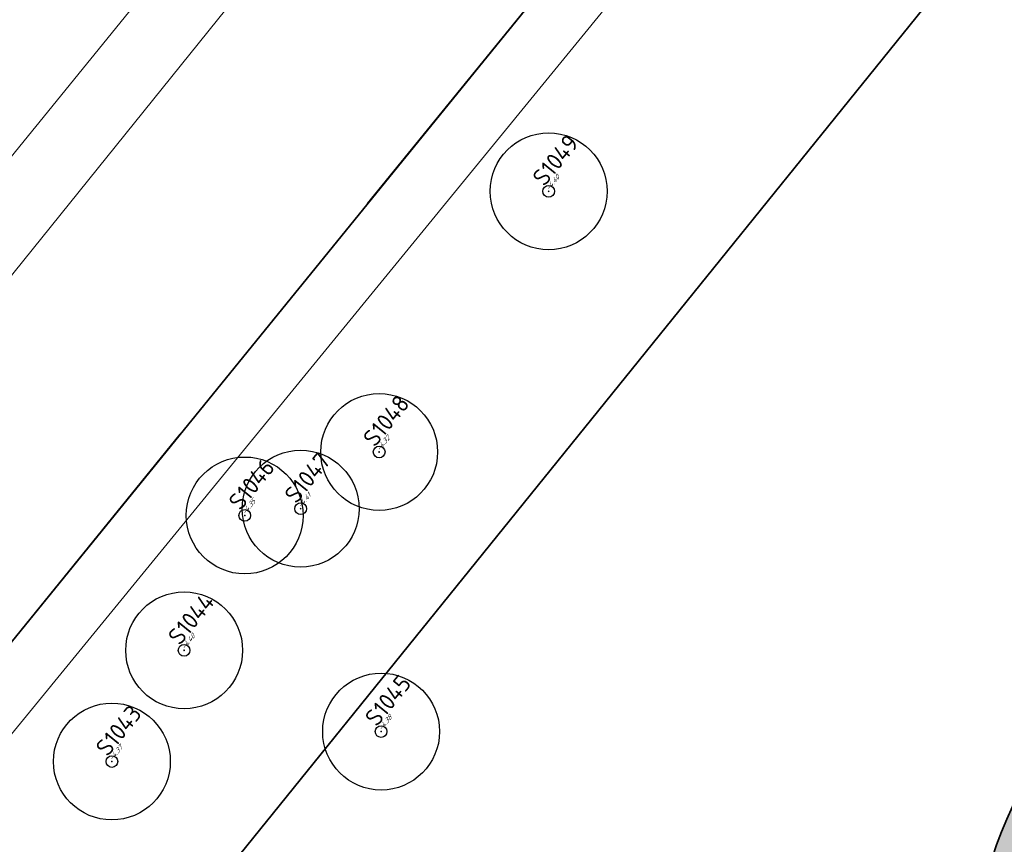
# Model space of a CAD drawing. Header units: metres. Extents: x 93008 to 98406, y 448779 to 454332.
# Tile 87 of 136: x 95571 to 95592, y 451812 to 451828. Entities that reach past the tile are written whole.
import ezdxf

# ---------------------------------------------------------------- set-up
doc = ezdxf.new("R2010")
doc.units = ezdxf.units.M
doc.header["$MEASUREMENT"] = 0
doc.header["$PDMODE"] = 3
doc.header["$PDSIZE"] = 0.25
doc.linetypes.add('XX-PROJECTGRENS', pattern=[18, 12, -3, 0, -3])
doc.layers.get('DefPoints').update_dxf_attribs({"color": 6})
for name, color, linetype, lineweight in [('B-ME-AL-SITUATIEMETING-S', 7, 'Continuous', 13), ('B-ME-GR-BOOM-S', 90, 'Continuous', 25), ('N-PV-GR-BEPLANTING-A', 7, 'Continuous', 35), ('N-PV-GR-GROENSTROOK-G', 3, 'Continuous', 35), ('N-PV-GW-TALUD-G', 1, 'Continuous', 35), ('N-PV-IE-TERREINAFSCHEIDING_KUNSTMATIG_HEKWERK-G', 20, 'IE-TERREINAFSCHEIDING-KUNSTMATIG', 35), ('N-PV-KG-GRENS_BEHEER-G', 210, 'Continuous', 35), ('N-PV-KG-PROJECTGRENS-G', 7, 'XX-PROJECTGRENS', 35), ('N-PV-VH-VERHARDING-LICHT_OPEN-A', 8, 'Continuous', 35), ('X-XX-AL-MEETPUNT_DATA_HOOGTE-T', 3, 'Continuous', 13), ('X-XX-AL-MEETPUNT_DATA_PUNTNUMMER-T', 7, 'Continuous', 13), ('X-XX-AL-MEETPUNT_MARKER-S', 7, 'Continuous', 13)]:
    doc.layers.add(name, color=color, linetype=linetype, lineweight=lineweight)
for name, color, linetype, lineweight, true_color in [('B-RO-GR-BEPLANTING_CULTUUR_VASTE PLANTENVAK-V', 7, 'Continuous', 18, 0xa5a552), ('B-RO-OG-TERREIN_CULTUURSCHEIDING-V', 7, 'Continuous', 18, 0x28c846), ('B-RO-OG-WATER-V', 7, 'Continuous', 18, 0xafcde1), ('B-RO-OG-WATER_SLOOT-V', 7, 'Continuous', 18, 0xafcde1)]:
    doc.layers.add(name, color=color, linetype=linetype, lineweight=lineweight, true_color=true_color)
doc.styles.add('NLCS-ISO', font='NLCS-ISO.ttf')
doc.linetypes.add('IE-TERREINAFSCHEIDING-KUNSTMATIG', pattern='A,4,[82,NLCS.SHX,S=0.75,R=90,X=0,Y=0],4,-2', length=10)

# ---------------------------------------------------------------- blocks, each defined once
blk = doc.blocks.new('*U269')
at = {"layer": 'B-ME-GR-BOOM-S'}
for radius in [1, 0.09999999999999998]:
    blk.add_circle((0, 0), radius, dxfattribs=at)
blk = doc.blocks.new('*U271')
at = {"layer": 'B-ME-GR-BOOM-S'}
for radius in [1, 0.09999999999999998]:
    blk.add_circle((0, 0), radius, dxfattribs=at)
blk = doc.blocks.new('SAL-MEETPUNT_MARKER-SO')
at = {"layer": 'DefPoints', "color": 0, "linetype": 'ByBlock', "lineweight": -2}
blk.add_point((0, 0), dxfattribs=at)
at = {"layer": 'X-XX-AL-MEETPUNT_MARKER-S'}
blk.add_circle((0, 0), 0.08146403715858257, dxfattribs=at)
at = {"layer": 'X-XX-AL-MEETPUNT_DATA_HOOGTE-T', "style": 'NLCS-ISO', "oblique": 30}
blk.add_attdef('HOOGTE', (0.07941579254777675, 4.274358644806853e-15), '', height=1, dxfattribs=at)
at = {"layer": 'X-XX-AL-MEETPUNT_DATA_PUNTNUMMER-T', "color": 1, "style": 'NLCS-ISO'}
blk.add_attdef('PUNTID', (0.07926651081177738, 1.185098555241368), '', height=3.5, dxfattribs=at)

msp = doc.modelspace()

# ---------------------------------------------------------------- hatches: boundary and pattern name
at = {"layer": 'N-PV-GR-BEPLANTING-A'}
h = msp.add_hatch(dxfattribs=at)
h.set_pattern_fill('SAND', color=256, scale=3, angle=315)
h.set_pattern_definition([(276.0569954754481, (1.363279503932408, -0.3380369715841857), (1.469564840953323, -1.624000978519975), [0, -0.72, 0, -0.96, 0, -1.68]), (286.0569954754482, (2.865362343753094, -1.415555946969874), (2.581047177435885, -0.7243586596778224), [0, -1.86, 0, -0.42, 0, -1.59]), (296.0569954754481, (2.459409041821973, -0.4329054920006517), (2.962292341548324, -0.3214406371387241), [0, -1.29, 0, -0.8699999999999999, 0, -1.89]), (306.0569954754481, (2.284539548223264, -1.628029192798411), (2.390824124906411, 0.1820988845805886), [0, -1.68, 0, -2.13, 0, -1.53]), (316.0569954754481, (1.932400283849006, -1.152531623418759), (2.620128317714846, -0.5669458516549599), [0, -1.23, 0, -0.9899999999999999, 0, -1.71]), (326.0569954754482, (1.767027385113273, -2.437152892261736), (1.816790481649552, 0.6576262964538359), [0, -0.3599999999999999, 0, -2.37, 0, -1.41]), (336.0569954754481, (1.408557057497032, -1.901990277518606), (3.173703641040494, 0.7900032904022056), [0, -0.45, 0, -1.41, 0, -1.62]), (346.0569954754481, (1.03425907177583, -1.217665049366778), (1.61362744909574, 1.021276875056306), [0, -0.8400000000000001, 0, -0.96, 0, -2.19]), (356.0569954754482, (0.758092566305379, -1.458148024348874), (2.01034972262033, 1.244706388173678), [0, -1.08, 0, -1.29]), (6.056995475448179, (0.5958851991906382, -2.772601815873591), (1.160205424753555, 2.144393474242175), [0, -1.65, 0, -0.9299999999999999, 0, -2.19]), (16.05699547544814, (0.6283057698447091, -0.2350145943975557), (0.6103164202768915, 1.892647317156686), [0, -0.8400000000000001, 0, -1.74, 0, -1.98]), (26.05699547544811, (0.9582863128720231, -0.5016845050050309), (1.279175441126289, 2.028031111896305), [0, -1.44, 0, -1.14, 0, -1.59]), (36.05699547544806, (1.288266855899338, -0.7683544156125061), (0.627183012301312, 2.757379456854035), [0, -1.98, 0, -0.6299999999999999, 0, -2.28]), (46.0569954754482, (1.618247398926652, -1.035024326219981), (-0.2272791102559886, 1.968970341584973), [0, -1.14, 0, -0.42, 0, -2.34]), (56.05699547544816, (1.948227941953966, -1.301694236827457), (-0.7270371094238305, 3.056863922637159), [0, -0.33, 0, -1.74, 0, -1.44]), (66.05699547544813, (2.27820848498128, -1.568364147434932), (-1.246609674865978, 2.293243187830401), [0, -0.8400000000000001, 0, -0.99, 0, -1.92]), (76.05699547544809, (2.608189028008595, -1.835034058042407), (-1.969059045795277, 2.776257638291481), [0, -1.77, 0, -0.72, 0, -1.23]), (86.05699547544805, (2.938169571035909, -2.101703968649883), (-1.655427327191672, 1.286880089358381), [0, -1.14, 0, -0.66, 0, -2.31])])
edge = h.paths.add_edge_path()
edge.add_arc((95638.70062511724, 451733.1065689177), 91.99999999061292, 101.45630532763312, 113.51452085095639, ccw=False)
edge.add_arc((95616.60686930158, 451787.4769200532), 36.00000000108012, 83.90775206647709, 127.3733661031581)
edge.add_arc((95600.8247005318, 451808.1390387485), 10.00000000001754, 127.3733661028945, 179.9788169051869)
edge.add_arc((95580.82470189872, 451808.1464330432), 9.999999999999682, 288.79370325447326, 359.97881690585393, ccw=False)
edge.add_arc((95584.85172261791, 451796.3128746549), 2.499999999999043, 108.7937032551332, 241.8340387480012)
edge.add_arc((95587.68387411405, 451801.6023580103), 8.499976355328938, 241.8340387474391, 263.6713210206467)
edge.add_line((95586.74690627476, 451793.1541813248), (95589.05875330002, 451792.9363426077))
edge.add_arc((95589.48090544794, 451797.416497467), 4.499999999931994, 264.617076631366, 322.1900564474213)
edge.add_arc((95584.34558934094, 451801.4012845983), 11.00000000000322, 322.1900564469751, 372.6323898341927)
edge.add_arc((95606.82743423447, 451806.4399182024), 12.03955681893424, 113.6679445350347, 192.6323898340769, ccw=False)
at = {"layer": 'N-PV-VH-VERHARDING-LICHT_OPEN-A'}
h = msp.add_hatch(dxfattribs=at)
h.set_pattern_fill('ANSI37', color=256, scale=4, angle=-44.99999999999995)
h.set_pattern_definition([(321.0569954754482, (95605.26954660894, 451736.0074012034), (0.3142735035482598, 0.3888857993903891), []), (51.05699547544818, (95605.26954660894, 451736.0074012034), (-0.388885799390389, 0.3142735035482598), [])])
edge = h.paths.add_edge_path()
edge.add_line((95691.57154097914, 451766.0629284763), (95661.91642631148, 451790.0283620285))
edge.add_arc((95648.0883921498, 451772.9173868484), 22.00000000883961, 51.0569954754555, 69.39580322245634)
edge.add_arc((95653.01513511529, 451786.0218595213), 7.999999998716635, 69.39580322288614, 100.6054100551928)
edge.add_arc((95647.86189858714, 451813.5435628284), 19.9999999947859, 271.71568910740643, 280.60541005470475, ccw=False)
edge.add_arc((95648.38584769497, 451796.0514080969), 2.499999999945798, 159.3028235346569, 271.7156891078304, ccw=False)
edge.add_line((95646.04719407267, 451796.9349799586), (95646.3897878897, 451797.8417633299))
edge.add_line((95646.3897878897, 451797.8417633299), (95644.51886499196, 451798.5486208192))
edge.add_line((95644.51886499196, 451798.5486208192), (95644.20133363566, 451797.7081732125))
edge.add_arc((95642.79835930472, 451798.2375534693), 1.499526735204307, 232.547305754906, 339.32714885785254, ccw=False)
edge.add_arc((95661.16345423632, 451822.2123709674), 31.70000000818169, 193.823146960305, 232.5473057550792, ccw=False)
edge.add_arc((95604.64905219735, 451808.306891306), 26.50000001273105, 13.82314696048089, 36.53564190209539)
edge.add_arc((95628.35190940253, 451825.8689117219), 3.00000000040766, 159.3028235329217, 216.5356419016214, ccw=False)
edge.add_line((95625.54552505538, 451826.9291979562), (95625.6952940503, 451827.3256091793))
edge.add_line((95625.6952940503, 451827.3256091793), (95623.82437115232, 451828.0324666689))
edge.add_line((95623.82437115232, 451828.0324666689), (95623.51402654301, 451827.2110410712))
edge.add_arc((95620.70764219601, 451828.2713273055), 3.000000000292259, 264.2597440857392, 339.3028235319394, ccw=False)
edge.add_arc((95616.6068693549, 451787.4769199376), 38.00000012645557, 84.2597440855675, 124.546657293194)
edge.add_line((95595.05793742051, 451818.7761777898), (95596.19209173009, 451817.1288484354))
edge.add_arc((95616.60686930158, 451787.4769200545), 35.99999999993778, 83.89238061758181, 124.54665732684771, ccw=False)
edge.add_arc((95637.96345792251, 451735.4021177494), 89.60128104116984, 101.2799789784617, 113.6679445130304)
edge.add_arc((95606.827434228, 451806.439918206), 12.03955681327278, 113.6679445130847, 192.6323898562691)
edge.add_arc((95584.34558935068, 451801.4012845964), 10.99999999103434, -37.80994357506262, 12.63238985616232, ccw=False)
edge.add_arc((95589.48090544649, 451797.4164974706), 4.500000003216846, 264.61707664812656, 322.1900564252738, ccw=False)
edge.add_line((95589.05875329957, 451792.9363426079), (95588.73808621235, 451792.966558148))
edge.add_line((95588.73808621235, 451792.966558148), (95588.55046303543, 451790.9753782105))
edge.add_line((95588.55046303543, 451790.9753782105), (95590.9734838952, 451790.7470639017))
edge.add_arc((95590.78586071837, 451788.755883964), 2.000000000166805, -13.504645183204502, 84.61707663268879, ccw=False)
edge.add_arc((95578.14529787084, 451791.7916985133), 14.99999996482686, 340.87712679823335, 346.4953548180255, ccw=False)
edge.add_arc((95578.1452978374, 451791.7916985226), 14.99999999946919, 316.91313189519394, 340.87712680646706, ccw=False)
edge.add_arc((95578.14529800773, 451791.7916983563), 14.99999976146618, 315.0279413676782, 316.91313191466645, ccw=False)
edge.add_arc((95590.8775554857, 451779.0740490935), 2.995805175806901, 135.0576540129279, 218.4571861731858)
edge.add_arc((95678.49558118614, 451848.8452592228), 114.9999999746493, 218.5287854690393, 225.6390603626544)
edge.add_arc((95594.5944493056, 451763.0513196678), 5.000000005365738, 32.10124185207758, 45.639060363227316, ccw=False)
edge.add_line((95598.83000132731, 451765.708404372), (95600.11884994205, 451763.6539025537))
edge.add_arc((95589.95352510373, 451757.2768992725), 11.99999999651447, 11.603098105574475, 32.10124185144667, ccw=False)
edge.add_arc((95566.73784796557, 451752.5100969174), 35.70000146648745, -9.066396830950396, 11.603098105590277, ccw=False)
edge.add_arc((95599.02930851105, 451747.3572654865), 2.999999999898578, 258.99350302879, 350.9336031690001, ccw=False)
edge.add_arc((95612.01188920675, 451814.1064422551), 71.00000000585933, 245.84893109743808, 258.9935030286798, ccw=False)
edge.add_arc((95584.19010228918, 451752.0584916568), 3.000000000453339, 174.5842639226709, 245.8489301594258, ccw=False)
edge.add_arc((95568.26152498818, 451753.568599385), 13.00000000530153, 338.1934815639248, 354.5842642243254, ccw=False)
edge.add_arc((95589.68533323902, 451745.0056152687), 10.07172169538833, 158.2397241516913, 182.2053840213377)
edge.add_arc((95581.6209550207, 451744.6396341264), 1.999999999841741, 68.4867695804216, 180.6186894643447, ccw=False)
edge.add_arc((95539.08189156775, 451636.7210160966), 118.0000001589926, 60.00120711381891, 68.48676958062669, ccw=False)
edge.add_arc((95597.07977515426, 451737.1811850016), 1.99999999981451, -28.23188825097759, 60.001207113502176, ccw=False)
edge.add_arc((95586.5072913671, 451742.8576792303), 14.00000000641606, 310.45524532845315, 331.7681117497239, ccw=False)
edge.add_arc((95592.34697633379, 451736.0094619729), 5.000000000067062, 300.8574853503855, 310.45524532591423, ccw=False)
edge.add_line((95594.91149837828, 451731.7172333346), (95614.28549258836, 451715.8640250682))
edge.add_line((95614.28549258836, 451715.8640250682), (95616.00718750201, 451717.9680858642))
edge.add_arc((95618.32895630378, 451716.0682464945), 2.999999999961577, 43.65346851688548, 140.7074838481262, ccw=False)
edge.add_arc((95511.97034146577, 451614.5948753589), 149.9999999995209, 34.54277535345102, 43.65346851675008, ccw=False)
edge.add_arc((95633.4665482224, 451698.2305241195), 2.500000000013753, -58.73051882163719, 34.54277535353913, ccw=False)
edge.add_line((95634.76420799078, 451696.0936855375), (95639.82826766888, 451699.1689887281))
edge.add_arc((95641.35170371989, 451701.1511952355), 2.500000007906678, 221.950333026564, 232.4557169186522, ccw=False)
edge.add_arc((95751.05107979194, 451799.7529035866), 150.0000000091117, 214.8890009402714, 221.9503330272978, ccw=False)
edge.add_arc((95630.03999994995, 451715.3689361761), 2.472594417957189, 63.49462059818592, 214.8890009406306, ccw=False)
edge.add_arc((95651.226156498, 451757.8518032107), 44.9999999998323, 243.4946205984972, 263.0935629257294)
edge.add_arc((95646.4162215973, 451718.1420496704), 5.000000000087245, 263.0935629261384, 321.0569954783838)
edge.add_line((95650.30507959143, 451714.9993146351), (95666.28494877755, 451734.772996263))
edge.add_line((95666.28494877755, 451734.772996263), (95664.25051658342, 451736.4170993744))
edge.add_line((95664.25051658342, 451736.4170993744), (95664.24954115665, 451736.4178154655))
edge.add_line((95664.24954115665, 451736.4178154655), (95648.54233257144, 451716.981527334))
edge.add_line((95648.54233257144, 451716.981527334), (95645.36148006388, 451719.5520960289))
edge.add_line((95645.36148006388, 451719.5520960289), (95645.50604587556, 451719.7309834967))
edge.add_line((95645.50604587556, 451719.7309834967), (95642.78361194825, 451721.9310865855))
edge.add_line((95642.78361194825, 451721.9310865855), (95642.6390461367, 451721.7521991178))
edge.add_line((95642.6390461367, 451721.7521991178), (95642.17238317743, 451722.129327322))
edge.add_line((95642.17238317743, 451722.129327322), (95642.31694898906, 451722.3082147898))
edge.add_line((95642.31694898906, 451722.3082147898), (95637.33932742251, 451726.3308213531))
edge.add_line((95637.33932742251, 451726.3308213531), (95637.19464494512, 451726.1520281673))
edge.add_line((95637.19464494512, 451726.1520281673), (95636.72786532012, 451726.5292506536))
edge.add_line((95636.72786532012, 451726.5292506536), (95636.87243113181, 451726.7081381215))
edge.add_line((95636.87243113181, 451726.7081381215), (95634.77256448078, 451728.4051207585))
edge.add_line((95634.77256448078, 451728.4051207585), (95634.6282320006, 451728.2260447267))
edge.add_line((95634.6282320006, 451728.2260447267), (95634.14966913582, 451728.6127897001))
edge.add_line((95634.14966913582, 451728.6127897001), (95628.10933239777, 451721.1384046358))
edge.add_line((95628.10933239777, 451721.1384046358), (95612.4683455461, 451733.7784849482))
edge.add_line((95612.4683455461, 451733.7784849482), (95610.68641478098, 451731.5735024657))
edge.add_line((95610.68641478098, 451731.5735024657), (95608.77115221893, 451733.1212994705))
edge.add_line((95608.77115221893, 451733.1212994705), (95608.8968616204, 451733.2768537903))
edge.add_line((95608.8968616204, 451733.2768537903), (95607.28298555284, 451734.5810888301))
edge.add_line((95607.28298555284, 451734.5810888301), (95607.15727615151, 451734.4255345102))
edge.add_line((95607.15727615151, 451734.4255345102), (95605.2420135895, 451735.9733315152))
edge.add_line((95605.2420135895, 451735.9733315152), (95612.16231613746, 451744.536596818))
edge.add_line((95612.16231613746, 451744.536596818), (95612.23464889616, 451744.4781419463))
edge.add_line((95612.23464889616, 451744.4781419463), (95613.38174718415, 451745.897575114))
edge.add_line((95613.38174718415, 451745.897575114), (95606.3289143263, 451751.5972393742))
edge.add_line((95606.3289143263, 451751.5972393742), (95606.66543839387, 451752.0136582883))
edge.add_line((95606.66543839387, 451752.0136582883), (95606.66154953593, 451752.0168010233))
edge.add_line((95606.66154953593, 451752.0168010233), (95607.86157148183, 451753.5017225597))
edge.add_line((95607.86157148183, 451753.5017225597), (95609.15109038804, 451755.0894338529))
edge.add_line((95609.15109038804, 451755.0894338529), (95609.85108482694, 451754.5237415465))
edge.add_line((95609.85108482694, 451754.5237415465), (95611.64558653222, 451756.744279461))
edge.add_line((95611.64558653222, 451756.744279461), (95610.9455920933, 451757.3099717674))
edge.add_line((95610.9455920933, 451757.3099717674), (95611.53139790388, 451758.0348548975))
edge.add_line((95611.53139790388, 451758.0348548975), (95611.74139623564, 451757.8651472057))
edge.add_line((95611.74139623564, 451757.8651472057), (95613.02111794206, 451759.4486901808))
edge.add_line((95613.02111794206, 451759.4486901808), (95612.81111961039, 451759.6183978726))
edge.add_line((95612.81111961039, 451759.6183978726), (95614.71781695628, 451761.9777680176))
edge.add_line((95614.71781695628, 451761.9777680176), (95611.08562359, 451764.9130825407))
edge.add_line((95611.08562359, 451764.9130825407), (95611.13747871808, 451764.9772486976))
edge.add_line((95611.13747871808, 451764.9772486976), (95611.03247955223, 451765.0621025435))
edge.add_line((95611.03247955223, 451765.0621025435), (95611.0010522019, 451765.0232139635))
edge.add_line((95611.0010522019, 451765.0232139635), (95610.89994189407, 451765.1049250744))
edge.add_line((95610.89994189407, 451765.1049250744), (95608.78271641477, 451766.8840794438))
edge.add_line((95608.78271641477, 451766.8840794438), (95608.74940342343, 451766.8428575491))
edge.add_line((95608.74940342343, 451766.8428575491), (95608.54718280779, 451767.006279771))
edge.add_line((95608.54718280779, 451767.006279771), (95606.47273476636, 451768.7508640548))
edge.add_line((95606.47273476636, 451768.7508640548), (95606.43942177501, 451768.7096421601))
edge.add_line((95606.43942177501, 451768.7096421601), (95606.23720115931, 451768.8730643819))
edge.add_line((95606.23720115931, 451768.8730643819), (95604.13941997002, 451770.6365050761))
edge.add_line((95604.13941997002, 451770.6365050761), (95604.10610697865, 451770.5952831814))
edge.add_line((95604.10610697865, 451770.5952831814), (95603.90388636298, 451770.7587054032))
edge.add_line((95603.90388636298, 451770.7587054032), (95601.80610517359, 451772.5221460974))
edge.add_line((95601.80610517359, 451772.5221460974), (95601.77279218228, 451772.4809242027))
edge.add_line((95601.77279218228, 451772.4809242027), (95601.57057156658, 451772.6443464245))
edge.add_line((95601.57057156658, 451772.6443464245), (95599.47279037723, 451774.4077871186))
edge.add_line((95599.47279037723, 451774.4077871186), (95599.43947738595, 451774.3665652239))
edge.add_line((95599.43947738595, 451774.3665652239), (95599.23725677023, 451774.5299874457))
edge.add_line((95599.23725677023, 451774.5299874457), (95597.1394755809, 451776.2934281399))
edge.add_line((95597.1394755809, 451776.2934281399), (95597.10616258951, 451776.2522062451))
edge.add_line((95597.10616258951, 451776.2522062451), (95596.90394197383, 451776.415628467))
edge.add_line((95596.90394197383, 451776.415628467), (95595.68979397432, 451777.4205973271))
edge.add_line((95595.68979397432, 451777.4205973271), (95596.65619307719, 451778.6164311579))
edge.add_line((95596.65619307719, 451778.6164311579), (95596.64180430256, 451778.6280592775))
edge.add_line((95596.64180430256, 451778.6280592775), (95596.80522652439, 451778.8302798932))
edge.add_line((95596.80522652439, 451778.8302798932), (95596.87639262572, 451778.772767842))
edge.add_line((95596.87639262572, 451778.772767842), (95598.59861142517, 451780.9038620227))
edge.add_line((95598.59861142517, 451780.9038620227), (95598.55738953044, 451780.9371750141))
edge.add_line((95598.55738953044, 451780.9371750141), (95598.72081175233, 451781.1393956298))
edge.add_line((95598.72081175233, 451781.1393956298), (95600.48425244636, 451783.2371768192))
edge.add_line((95600.48425244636, 451783.2371768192), (95600.44303055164, 451783.2704898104))
edge.add_line((95600.44303055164, 451783.2704898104), (95600.60645277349, 451783.4727104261))
edge.add_line((95600.60645277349, 451783.4727104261), (95600.58117519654, 451783.4931382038))
edge.add_line((95600.58117519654, 451783.4931382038), (95603.86669042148, 451787.5586741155))
edge.add_line((95603.86669042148, 451787.5586741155), (95599.20006082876, 451791.329956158))
edge.add_line((95599.20006082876, 451791.329956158), (95600.46522593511, 451792.8954866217))
edge.add_line((95600.46522593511, 451792.8954866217), (95600.65392573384, 451793.0772794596))
edge.add_line((95600.65392573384, 451793.0772794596), (95600.69514762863, 451793.0439664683))
edge.add_line((95600.69514762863, 451793.0439664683), (95602.41736642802, 451795.1750606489))
edge.add_line((95602.41736642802, 451795.1750606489), (95602.37614453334, 451795.2083736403))
edge.add_line((95602.37614453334, 451795.2083736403), (95602.53956675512, 451795.410594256))
edge.add_line((95602.53956675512, 451795.410594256), (95604.30300744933, 451797.5083754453))
edge.add_line((95604.30300744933, 451797.5083754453), (95604.26178555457, 451797.5416884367))
edge.add_line((95604.26178555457, 451797.5416884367), (95604.42520777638, 451797.7439090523))
edge.add_line((95604.42520777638, 451797.7439090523), (95606.18864847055, 451799.8416902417))
edge.add_line((95606.18864847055, 451799.8416902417), (95606.1474265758, 451799.875003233))
edge.add_line((95606.1474265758, 451799.875003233), (95606.31084879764, 451800.0772238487))
edge.add_line((95606.31084879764, 451800.0772238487), (95608.07428949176, 451802.175005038))
edge.add_line((95608.07428949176, 451802.175005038), (95608.03306759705, 451802.2083180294))
edge.add_line((95608.03306759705, 451802.2083180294), (95608.1964898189, 451802.4105386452))
edge.add_line((95608.1964898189, 451802.4105386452), (95609.95993051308, 451804.5083198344))
edge.add_line((95609.95993051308, 451804.5083198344), (95609.91870861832, 451804.5416328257))
edge.add_line((95609.91870861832, 451804.5416328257), (95610.08213084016, 451804.7438534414))
edge.add_line((95610.08213084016, 451804.7438534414), (95611.80785871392, 451806.7949683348))
edge.add_line((95611.80785871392, 451806.7949683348), (95611.76663681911, 451806.8282813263))
edge.add_line((95611.76663681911, 451806.8282813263), (95611.84834793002, 451806.9293916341))
edge.add_line((95611.84834793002, 451806.9293916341), (95611.93472567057, 451807.0267306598))
edge.add_line((95611.93472567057, 451807.0267306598), (95611.91528138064, 451807.0424443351))
edge.add_line((95611.91528138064, 451807.0424443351), (95613.71292582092, 451809.2668711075))
edge.add_line((95613.71292582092, 451809.2668711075), (95613.82036669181, 451809.3600454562))
edge.add_line((95613.82036669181, 451809.3600454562), (95613.8009224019, 451809.3757591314))
edge.add_line((95613.8009224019, 451809.3757591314), (95615.59856684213, 451811.600185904))
edge.add_line((95615.59856684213, 451811.600185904), (95615.70600771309, 451811.6933602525))
edge.add_line((95615.70600771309, 451811.6933602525), (95615.68656342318, 451811.7090739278))
edge.add_line((95615.68656342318, 451811.7090739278), (95616.71423777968, 451812.9807304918))
edge.add_line((95616.71423777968, 451812.9807304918), (95619.23032890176, 451810.9473809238))
edge.add_line((95619.23032890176, 451810.9473809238), (95620.33113612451, 451810.018561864))
edge.add_line((95620.33113612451, 451810.018561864), (95620.35030680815, 451810.0422838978))
edge.add_line((95620.35030680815, 451810.0422838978), (95620.3969731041, 451810.0045710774))
edge.add_line((95620.3969731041, 451810.0045710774), (95620.40548372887, 451810.0151022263))
edge.add_line((95620.40548372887, 451810.0151022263), (95624.87379475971, 451806.4040890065))
edge.add_line((95624.87379475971, 451806.4040890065), (95625.25519708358, 451806.8760408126))
edge.add_line((95625.25519708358, 451806.8760408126), (95631.06906160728, 451802.1776342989))
edge.add_line((95631.06906160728, 451802.1776342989), (95630.707433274, 451801.7301510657))
edge.add_line((95630.707433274, 451801.7301510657), (95633.19630239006, 451799.7188006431))
edge.add_line((95633.19630239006, 451799.7188006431), (95633.55793072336, 451800.1662838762))
edge.add_line((95633.55793072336, 451800.1662838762), (95633.94680561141, 451799.8520191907))
edge.add_line((95633.94680561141, 451799.8520191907), (95633.52546531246, 451799.3306476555))
edge.add_line((95633.52546531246, 451799.3306476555), (95634.89434332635, 451798.224404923))
edge.add_line((95634.89434332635, 451798.224404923), (95635.31568362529, 451798.7457764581))
edge.add_line((95635.31568362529, 451798.7457764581), (95635.70455851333, 451798.4315117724))
edge.add_line((95635.70455851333, 451798.4315117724), (95635.32313094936, 451797.9595287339))
edge.add_line((95635.32313094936, 451797.9595287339), (95638.95143545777, 451795.0273569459))
edge.add_line((95638.95143545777, 451795.0273569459), (95639.38000404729, 451795.5576728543))
edge.add_line((95639.38000404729, 451795.5576728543), (95644.56968504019, 451791.3636929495))
edge.add_line((95644.56968504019, 451791.3636929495), (95644.20177123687, 451790.9084320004))
edge.add_line((95644.20177123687, 451790.9084320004), (95645.3314844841, 451789.9954674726))
edge.add_line((95645.3314844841, 451789.9954674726), (95645.3522213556, 451790.0211275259))
edge.add_line((95645.3522213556, 451790.0211275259), (95653.1299373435, 451783.7356574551))
edge.add_line((95653.1299373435, 451783.7356574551), (95654.33579583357, 451782.718738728))
edge.add_line((95654.33579583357, 451782.718738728), (95655.58031890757, 451784.2587264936))
edge.add_line((95655.58031890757, 451784.2587264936), (95656.90074265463, 451785.8402339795))
edge.add_line((95656.90074265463, 451785.8402339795), (95656.87512574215, 451785.8609359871))
edge.add_line((95656.87512574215, 451785.8609359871), (95658.50658176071, 451787.8762956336))
edge.add_line((95658.50658176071, 451787.8762956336), (95662.87832035, 451784.3433263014))
edge.add_line((95662.87832035, 451784.3433263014), (95663.72074639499, 451783.6201825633))
edge.add_line((95663.72074639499, 451783.6201825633), (95663.74144840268, 451783.6457994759))
edge.add_line((95663.74144840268, 451783.6457994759), (95687.16245530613, 451764.7183870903))
edge.add_line((95687.16245530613, 451764.7183870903), (95682.81434818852, 451759.3377294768))
edge.add_line((95682.81434818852, 451759.3377294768), (95681.90255175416, 451758.2618623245))
edge.add_line((95681.90255175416, 451758.2618623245), (95681.92816866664, 451758.2411603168))
edge.add_line((95681.92816866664, 451758.2411603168), (95679.01654694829, 451754.6382847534))
edge.add_line((95679.01654694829, 451754.6382847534), (95681.02902707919, 451753.0174954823))
edge.add_line((95681.02902707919, 451753.0174954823), (95691.57154097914, 451766.0629284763))

# ---------------------------------------------------------------- linework, layer by layer
at = {"layer": 'B-RO-GR-BEPLANTING_CULTUUR_VASTE PLANTENVAK-V', "flags": 128}
msp.add_lwpolyline([(95669.486, 451934.1560000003), (95625.16800000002, 451879.8020000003), (95553.74499999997, 451792.4900000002), (95552.845, 451791.9370000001, -0.2239573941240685), (95550.33500000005, 451792.1110000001), (95548.3224386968, 451793.8036310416), (95547.534, 451793.1040000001), (95546.88500000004, 451788.3270000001), (95546.93696876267, 451788.158643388), (95554.49334444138, 451781.9754695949, -0.1032675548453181), (95557.28403472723, 451780.8303798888, 0.3894219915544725), (95561.30073249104, 451781.4058618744), (95563.32285081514, 451783.8770661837), (95557.4895927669, 451788.5911453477), (95615.7957648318, 451860.7399013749), (95624.08309753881, 451854.042590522), (95628.45400000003, 451859.4920000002), (95626.36999999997, 451861.4460000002), (95644.20100000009, 451883.2330000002), (95644.577, 451882.8840000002), (95660.53299999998, 451902.2110000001), (95660.29399999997, 451902.5600000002), (95677.82700000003, 451923.7830000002)], format="xyb", dxfattribs=at)
at = {"layer": 'B-RO-OG-TERREIN_CULTUURSCHEIDING-V', "flags": 128}
msp.add_lwpolyline([(95547.534, 451793.104), (95548.26199999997, 451793.75), (95548.32199999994, 451793.804), (95547.68700000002, 451794.337, -0.245230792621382), (95547.92399999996, 451797.065), (95574.029, 451829.174), (95660.91200000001, 451936.302), (95667.82199999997, 451944.46), (95661.67999999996, 451952.144), (95646.04799999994, 451933.036), (95644.49799999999, 451931.002), (95642.33800000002, 451928.231), (95642.40800000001, 451928.134), (95646.249, 451925.0220000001), (95610.84, 451881.281), (95576.74499999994, 451839.705), (95572.91899999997, 451842.834), (95569.77499999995, 451839.126), (95573.673, 451835.823), (95539.51891119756, 451794.2286352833), (95546.93696876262, 451788.1586433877), (95546.88499999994, 451788.327)], format="xyb", close=True, dxfattribs=at)
at = {"layer": 'B-RO-OG-WATER-V'}
msp.add_lwpolyline([(95668.425, 451935.562), (95668.984, 451942.812), (95662.42, 451934.883), (95618.823, 451881.523), (95580.674, 451835.397), (95576.551, 451829.886), (95561.367, 451811.059), (95559.69, 451808.979), (95549.736, 451796.974), (95550.705, 451795.195), (95550.796, 451795.027), (95551.932, 451794.528), (95552.737, 451794.174), (95553.526, 451793.977), (95563.981, 451806.839), (95605.389, 451857.78), (95610.958, 451864.687), (95624.138, 451881.035)], close=True, dxfattribs=at)
at = {"layer": 'B-RO-OG-WATER_SLOOT-V'}
msp.add_lwpolyline([(95618.823, 451881.523), (95662.42, 451934.883), (95668.984, 451942.812), (95667.822, 451944.46), (95660.912, 451936.302), (95574.029, 451829.174), (95547.924, 451797.065, 0.2452307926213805), (95547.687, 451794.337), (95548.322, 451793.804), (95549.161, 451794.549), (95550.705, 451795.195), (95549.736, 451796.974), (95559.69, 451808.979), (95561.367, 451811.059), (95576.551, 451829.886), (95580.674, 451835.397)], format="xyb", close=True, dxfattribs=at)
msp.add_lwpolyline([(95625.168, 451879.802), (95669.486, 451934.156), (95670.034, 451934.828), (95668.425, 451935.562), (95624.138, 451881.035), (95610.958, 451864.687), (95605.389, 451857.78), (95563.981, 451806.839), (95553.526, 451793.977), (95552.737, 451794.174), (95551.932, 451794.528), (95552.845, 451791.937), (95553.745, 451792.49)], close=True, dxfattribs=at)
at = {"layer": 'N-PV-GR-GROENSTROOK-G', "flags": 128}
msp.add_lwpolyline([(95615.79576483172, 451860.7399013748), (95557.48959276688, 451788.5911453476)], dxfattribs=at)
msp.add_lwpolyline([(95586.95751908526, 451791.1254767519), (95587.14514226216, 451793.1166566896, -0.1067575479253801), (95583.67165484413, 451794.1089145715, -0.6558804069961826), (95584.04631847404, 451798.6795863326, 0.3209932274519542), (95590.82470121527, 451808.1427358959, -0.2336524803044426), (95594.75463562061, 451816.0860074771, -0.01057432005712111), (95595.98385946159, 451816.9844015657), (95594.83813669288, 451818.6237060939, -0.3745361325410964), (95603.46787620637, 451826.7075354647, 0.1379448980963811), (95618.93696197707, 451831.6657585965, -0.1235540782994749), (95622.61028909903, 451832.9588554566, -0.5543294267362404), (95624.66617546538, 451830.260569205), (95624.38985714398, 451829.529204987), (95626.26078004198, 451828.8223474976)], format="xyb", dxfattribs=at)
at = {"layer": 'N-PV-GW-TALUD-G'}
msp.add_lwpolyline([(95601.9943296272, 451817.466795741, -0.05266249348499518), (95620.42753264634, 451823.273603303, 0.1919616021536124), (95594.75463562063, 451816.0860074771, 0.2336524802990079), (95590.82470121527, 451808.1427358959, -0.3209932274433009), (95584.04631847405, 451798.6795863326, 0.6558804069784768), (95583.67165484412, 451794.1089145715, 0.09557252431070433), (95586.74690627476, 451793.1541813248), (95589.05875330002, 451792.9363426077, 0.2566306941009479), (95593.03612429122, 451794.6577986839, 0.2237204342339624), (95595.0793155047, 451803.8069285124, -0.3588615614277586)], format="xyb", close=True, dxfattribs=at)
at = {"layer": 'N-PV-IE-TERREINAFSCHEIDING_KUNSTMATIG_HEKWERK-G', "flags": 128}
msp.add_lwpolyline([(95668.5597714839, 451737.917106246), (95677.03748191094, 451731.0659438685), (95716.23582496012, 451779.5704432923), (95615.79576483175, 451860.7399013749), (95557.4895927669, 451788.5911453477), (95563.32287975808, 451783.8770427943)], dxfattribs=at)
at = {"layer": 'N-PV-KG-GRENS_BEHEER-G', "flags": 128}
msp.add_lwpolyline([(95728.56941861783, 451777.8247009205), (95615.52780589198, 451870.3547409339), (95605.38899999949, 451857.7800000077), (95563.98100000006, 451806.8390000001), (95553.52599999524, 451793.9769999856), (95548.07283845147, 451787.2291925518), (95539.51438732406, 451794.2323370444), (95538.16426255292, 451792.5823672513), (95534.23300000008, 451795.6760000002), (95528.00200948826, 451788.1039461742), (95528.00215727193, 451788.1038255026, 0.5121827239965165), (95528.416377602, 451786.5346005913, -0.006361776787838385), (95531.20621168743, 451785.424350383, -0.08139013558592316), (95546.05952790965, 451776.2379216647, 0.1491237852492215), (95546.38017732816, 451775.4234917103, 0.03222242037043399), (95563.65931107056, 451756.3301473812, 0.09468656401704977), (95566.48152525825, 451754.4730326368, 0.01334426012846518), (95568.97268259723, 451753.5168055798, -0.2186009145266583), (95577.95722138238, 451744.8004321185, 0.01002237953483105), (95580.00018183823, 451739.8326508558, 0.2032763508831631)], format="xyb", dxfattribs=at)
at = {"layer": 'N-PV-KG-PROJECTGRENS-G', "flags": 128}
msp.add_lwpolyline([(95528.76778980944, 451789.034541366), (95522.23805879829, 451794.3776401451), (95519.0756738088, 451790.5047444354), (95511.29742379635, 451796.8379763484), (95505.91378773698, 451790.2587052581), (95504.4756990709, 451788.5012359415), (95510.91715928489, 451783.04410021), (95511.40938702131, 451782.628280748), (95519.18401959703, 451776.2600713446), (95521.35600000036, 451774.4810000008), (95528.37390842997, 451768.9991258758), (95531.71990613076, 451773.0882258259), (95646.30826409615, 451679.3237331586), (95647.25307472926, 451677.2028825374), (95728.56941861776, 451777.8247009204), (95615.52780589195, 451870.3547409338), (95605.38899999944, 451857.7800000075), (95563.98100000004, 451806.839), (95553.52599999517, 451793.9769999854), (95548.07283845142, 451787.2291925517), (95539.51438732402, 451794.2323370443), (95538.16426255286, 451792.5823672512), (95534.233, 451795.676), (95528.76778980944, 451789.034541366)], close=True, dxfattribs=at)

# ---------------------------------------------------------------- block references
at = {"layer": 'B-ME-AL-SITUATIEMETING-S'}
ref = msp.add_blockref('SAL-MEETPUNT_MARKER-SO', (95582.214, 451824.949), dxfattribs=dict(at, xscale=0.1, yscale=0.1, zscale=0.1, rotation=50.92034000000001))
ref.add_attrib('PUNTID', 'S1049', (95582.12700128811, 451825.0298618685), dxfattribs={"layer": 'X-XX-AL-MEETPUNT_DATA_PUNTNUMMER-T', "color": 1, "height": 0.35, "rotation": 50.92033999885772, "style": 'NLCS-ISO'})
ref.add_attrib('HOOGTE', '-4.40', (95582.21900637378, 451824.9551648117), dxfattribs={"layer": 'X-XX-AL-MEETPUNT_DATA_HOOGTE-T', "height": 0.1, "rotation": 50.92033999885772, "style": 'NLCS-ISO', "oblique": 30})
ref = msp.add_blockref('SAL-MEETPUNT_MARKER-SO', (95578.733, 451819.596), dxfattribs=dict(at, xscale=0.1, yscale=0.1, zscale=0.1, rotation=50.92034000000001))
ref.add_attrib('PUNTID', 'S1048', (95578.64600128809, 451819.6768618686), dxfattribs={"layer": 'X-XX-AL-MEETPUNT_DATA_PUNTNUMMER-T', "color": 1, "height": 0.35, "rotation": 50.92033999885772, "style": 'NLCS-ISO'})
ref.add_attrib('HOOGTE', '-4.32', (95578.73800637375, 451819.6021648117), dxfattribs={"layer": 'X-XX-AL-MEETPUNT_DATA_HOOGTE-T', "height": 0.1, "rotation": 50.92033999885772, "style": 'NLCS-ISO', "oblique": 30})
ref = msp.add_blockref('SAL-MEETPUNT_MARKER-SO', (95577.12, 451818.432), dxfattribs=dict(at, xscale=0.1, yscale=0.1, zscale=0.1, rotation=50.92034000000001))
ref.add_attrib('PUNTID', 'S1047', (95577.03300128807, 451818.5128618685), dxfattribs={"layer": 'X-XX-AL-MEETPUNT_DATA_PUNTNUMMER-T', "color": 1, "height": 0.35, "rotation": 50.92033999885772, "style": 'NLCS-ISO'})
ref.add_attrib('HOOGTE', '-4.41', (95577.12500637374, 451818.4381648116), dxfattribs={"layer": 'X-XX-AL-MEETPUNT_DATA_HOOGTE-T', "height": 0.1, "rotation": 50.92033999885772, "style": 'NLCS-ISO', "oblique": 30})
ref = msp.add_blockref('SAL-MEETPUNT_MARKER-SO', (95575.972, 451818.293), dxfattribs=dict(at, xscale=0.1, yscale=0.1, zscale=0.1, rotation=50.92034000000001))
ref.add_attrib('PUNTID', 'S1046', (95575.88500128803, 451818.3738618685), dxfattribs={"layer": 'X-XX-AL-MEETPUNT_DATA_PUNTNUMMER-T', "color": 1, "height": 0.35, "rotation": 50.92033999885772, "style": 'NLCS-ISO'})
ref.add_attrib('HOOGTE', '-4.35', (95575.9770063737, 451818.2991648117), dxfattribs={"layer": 'X-XX-AL-MEETPUNT_DATA_HOOGTE-T', "height": 0.1, "rotation": 50.92033999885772, "style": 'NLCS-ISO', "oblique": 30})
ref = msp.add_blockref('SAL-MEETPUNT_MARKER-SO', (95574.727, 451815.523), dxfattribs=dict(at, xscale=0.1, yscale=0.1, zscale=0.1, rotation=50.92034000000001))
ref.add_attrib('PUNTID', 'S1044', (95574.64000128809, 451815.6038618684), dxfattribs={"layer": 'X-XX-AL-MEETPUNT_DATA_PUNTNUMMER-T', "color": 1, "height": 0.35, "rotation": 50.92033999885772, "style": 'NLCS-ISO'})
ref.add_attrib('HOOGTE', '-4.40', (95574.73200637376, 451815.5291648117), dxfattribs={"layer": 'X-XX-AL-MEETPUNT_DATA_HOOGTE-T', "height": 0.1, "rotation": 50.92033999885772, "style": 'NLCS-ISO', "oblique": 30})
ref = msp.add_blockref('SAL-MEETPUNT_MARKER-SO', (95578.773, 451813.855), dxfattribs=dict(at, xscale=0.1, yscale=0.1, zscale=0.1, rotation=50.92034000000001))
ref.add_attrib('PUNTID', 'S1045', (95578.68600128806, 451813.9358618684), dxfattribs={"layer": 'X-XX-AL-MEETPUNT_DATA_PUNTNUMMER-T', "color": 1, "height": 0.35, "rotation": 50.92033999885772, "style": 'NLCS-ISO'})
ref.add_attrib('HOOGTE', '-4.38', (95578.77800637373, 451813.8611648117), dxfattribs={"layer": 'X-XX-AL-MEETPUNT_DATA_HOOGTE-T', "height": 0.1, "rotation": 50.92033999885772, "style": 'NLCS-ISO', "oblique": 30})
ref = msp.add_blockref('SAL-MEETPUNT_MARKER-SO', (95573.243, 451813.24), dxfattribs=dict(at, xscale=0.1, yscale=0.1, zscale=0.1, rotation=50.92034000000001))
ref.add_attrib('PUNTID', 'S1043', (95573.15600128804, 451813.3208618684), dxfattribs={"layer": 'X-XX-AL-MEETPUNT_DATA_PUNTNUMMER-T', "color": 1, "height": 0.35, "rotation": 50.92033999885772, "style": 'NLCS-ISO'})
ref.add_attrib('HOOGTE', '-4.37', (95573.2480063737, 451813.2461648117), dxfattribs={"layer": 'X-XX-AL-MEETPUNT_DATA_HOOGTE-T', "height": 0.1, "rotation": 50.92033999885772, "style": 'NLCS-ISO', "oblique": 30})
at = {"layer": 'B-ME-GR-BOOM-S', "xscale": 1.2, "yscale": 1.2, "zscale": 1.2}
for name, p in [('*U269', (95582.214, 451824.949)), ('*U271', (95578.733, 451819.596)), ('*U269', (95577.12, 451818.432)), ('*U269', (95575.972, 451818.293)), ('*U269', (95574.727, 451815.523)), ('*U269', (95578.773, 451813.855)), ('*U269', (95573.243, 451813.24))]:
    msp.add_blockref(name, p, dxfattribs=at)

doc.saveas('drawing.dxf')
